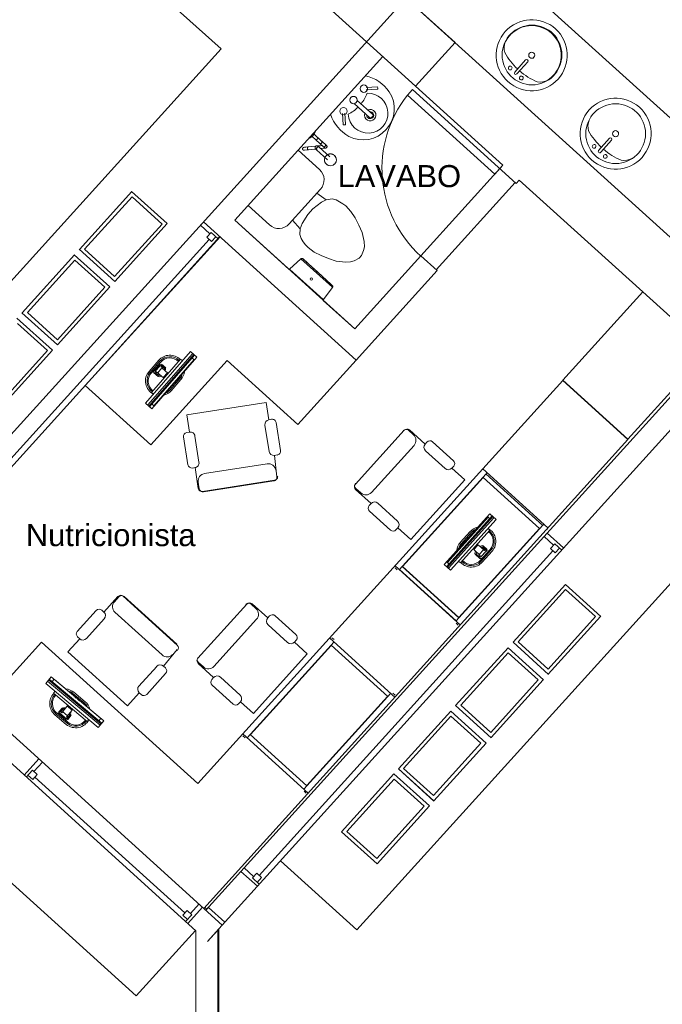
# Model space of a CAD drawing. Extents: x -1871171.1 to -1871111.3, y 2848215.5 to 2848272.6.
# Tile 38 of 121: x -1871148.3 to -1871143.9, y 2848235.3 to 2848241.9. Entities that reach past the tile are written whole.
import ezdxf

# ---------------------------------------------------------------- set-up
doc = ezdxf.new("R2010")
doc.units = 0
doc.header["$MEASUREMENT"] = 0
for name, color, linetype, lineweight in [('6075-BSE-ARQ-TERR$0$K-BSE-ARQ-ALV', 7, 'CONTINUOUS', 5), ('6075-BSE-ARQ-TERR$0$K-BSE-ARQ-LAY', 252, 'CONTINUOUS', 5), ('6075-BSE-ARQ-TERR$0$K-BSE-ARQ-MOB', 8, 'CONTINUOUS', 5), ('6075-BSE-ARQ-TERR$0$K-BSE-ARQ-SAN', 8, 'CONTINUOUS', 5), ('6075-BSE-ARQ-TERR$0$K-BSE-ARQ-TXT', 254, 'CONTINUOUS', 5)]:
    doc.layers.add(name, color=color, linetype=linetype, lineweight=lineweight)
doc.layers.add('K-NV2-ARQ-TXT-GER', color=1, linetype='CONTINUOUS')
doc.styles.add('6075-BSE-ARQ-TERR$0$Standard', font='arial.ttf')

# ---------------------------------------------------------------- blocks, each defined once
blk = doc.blocks.new('6075-BSE-ARQ-TERR')
at = {"layer": '6075-BSE-ARQ-TERR$0$K-BSE-ARQ-ALV'}
for p, q in [((18.882, -28.6769), (20.1051, -29.7844)), ((20.7764, -29.0427), (16.578, -33.6798)), ((20.7072, -29.7899), (20.3736, -29.4879)), ((20.4387, -30.0864), (20.1051, -29.7844)), ((20.7072, -29.7899), (20.4387, -30.0864)), ((20.4387, -30.0864), (20.7072, -29.7899)), ((19.2096, -30.9969), (20.2163, -29.8851)), ((20.4387, -30.0864), (21.0317, -30.6234)), ((21.1228, -30.7463), (21.1429, -30.724)), ((21.1429, -30.724), (24.1231, -33.4222)), ((18.9976, -31.0075), (20.0355, -31.9471)), ((20.025, -31.7353), (19.2096, -30.9969)), ((16.7899, -33.6693), (19.1088, -31.1082)), ((20.4747, -31.2386), (20.025, -31.7353)), ((20.5859, -31.3393), (20.4747, -31.2386)), ((20.0355, -31.9471), (20.5859, -31.3393)), ((19.1251, -35.7837), (22.8199, -31.7027)), ((22.4402, -31.8986), (19.0139, -35.683)), ((21.3328, -33.1218), (21.444, -33.2225)), ((17.7781, -34.7664), (17.8788, -34.6552)), ((19.3634, -35.5205), (19.2522, -35.4199)), ((18.9907, -35.662), (18.89, -35.7732)), ((19.0305, -35.6644), (19.0137, -35.6829)), ((19.1417, -35.7651), (19.0305, -35.6644)), ((19.0243, -35.8948), (19.1417, -35.7651)), ((18.9444, -35.8224), (18.9444, -38.4885)), ((19.0944, -35.8177), (19.0244, -35.8949)), ((19.0944, -39.45), (19.0944, -35.8177)), ((19.0244, -35.8949), (19.0243, -35.8948))]:
    blk.add_line(p, q, dxfattribs=at)
at = {"layer": '6075-BSE-ARQ-TERR$0$K-BSE-ARQ-LAY'}
for p, q in [((18.1158, -28.9272), (19.1166, -29.8334)), ((24.668, -32.5665), (20.7764, -29.0427)), ((20.3735, -29.4876), (24.3767, -33.1122)), ((19.1166, -29.8334), (16.5548, -32.6626)), ((20.4387, -30.0864), (21.0317, -30.6234)), ((20.4185, -30.1086), (20.3843, -30.1464)), ((20.9774, -30.6834), (20.3843, -30.1464)), ((21.1228, -30.7463), (20.4185, -30.1086)), ((20.4746, -31.2386), (21.0317, -30.6233)), ((21.0317, -30.6234), (20.9774, -30.6834)), ((21.1158, -30.7399), (20.5788, -31.3329)), ((21.1429, -30.7241), (22.4401, -31.8987)), ((18.5101, -30.8026), (18.1544, -31.1955)), ((18.509, -30.8016), (18.7499, -31.0197)), ((18.1897, -31.1937), (18.5119, -30.8379)), ((18.5119, -30.8379), (18.7157, -31.0225)), ((18.7157, -31.0225), (18.3936, -31.3783)), ((18.7499, -31.0197), (18.3942, -31.4126)), ((19.2096, -30.9969), (19.5771, -31.3297)), ((19.0406, -31.0896), (18.9762, -31.0312)), ((19.0494, -31.08), (19.0198, -31.1126)), ((19.0961, -31.1223), (19.0494, -31.08)), ((19.0362, -31.1274), (17.04, -33.3319)), ((19.1098, -31.1088), (18.1943, -32.1199)), ((19.0525, -31.1421), (19.0198, -31.1126)), ((19.082, -31.1095), (19.0525, -31.1421)), ((18.3942, -31.4126), (18.1533, -31.1945)), ((18.3936, -31.3783), (18.1897, -31.1937)), ((18.1204, -31.233), (17.7651, -31.6254)), ((17.8004, -31.6237), (18.1226, -31.2679)), ((18.1193, -31.232), (18.3602, -31.4501)), ((18.1226, -31.2679), (18.3264, -31.4524)), ((19.6587, -31.2581), (19.5819, -31.3294)), ((19.8731, -31.4522), (19.6598, -31.2591)), ((19.5819, -31.3294), (19.577, -31.3297)), ((19.5831, -31.3305), (19.8097, -31.5357)), ((18.3264, -31.4524), (18.0043, -31.8083)), ((18.3602, -31.4501), (18.0044, -31.843)), ((19.8109, -31.5368), (19.8742, -31.4532)), ((21.9823, -31.484), (21.4388, -32.0842)), ((19.8111, -31.5417), (19.8109, -31.5368)), ((19.8111, -31.5416), (20.025, -31.7352)), ((18.0044, -31.843), (17.7635, -31.6249)), ((18.0043, -31.8083), (17.8004, -31.6237)), ((17.73, -31.6619), (17.9709, -31.8801)), ((17.7333, -31.6978), (17.9372, -31.8824)), ((17.9372, -31.8824), (17.615, -32.2382)), ((17.9709, -31.8801), (17.6151, -32.273)), ((21.8811, -32.4847), (22.4246, -31.8845)), ((18.639, -32.5226), (19.1585, -31.949)), ((19.1585, -31.949), (19.6395, -32.3845)), ((19.6395, -32.3845), (20.0355, -31.9471)), ((21.4384, -32.0851), (18.9586, -34.8235)), ((21.8807, -32.4856), (21.4384, -32.0851)), ((21.4388, -32.0842), (21.8811, -32.4847)), ((18.1943, -32.1199), (18.639, -32.5226)), ((19.0007, -35.6711), (21.8807, -32.4856)), ((20.8949, -32.6853), (21.3372, -33.0858)), ((20.0387, -35.8172), (22.6005, -32.988)), ((21.3758, -33.2039), (21.3113, -33.1455)), ((21.3845, -33.1943), (21.355, -33.2269)), ((21.3876, -33.2564), (21.355, -33.2269)), ((21.4312, -33.2366), (21.3845, -33.1943)), ((21.4171, -33.2238), (21.3876, -33.2564)), ((21.3713, -33.2417), (19.3752, -35.4463)), ((20.7436, -33.7477), (20.2988, -33.3449)), ((21.1005, -33.8631), (21.4563, -33.4703)), ((21.4563, -33.4703), (21.6972, -33.6884)), ((21.1347, -33.8603), (21.4569, -33.5045)), ((21.4569, -33.5045), (21.6607, -33.6891)), ((21.6607, -33.6891), (21.3385, -34.0449)), ((21.3403, -34.0802), (21.696, -33.6874)), ((19.855, -33.8351), (20.2998, -34.2378)), ((17.8968, -33.8621), (17.4941, -34.3069)), ((18.9586, -34.8235), (17.8968, -33.8621)), ((20.7108, -34.2936), (21.0665, -33.9007)), ((21.0665, -33.9007), (21.3074, -34.1188)), ((21.3414, -34.0813), (21.1005, -33.8631)), ((21.3385, -34.0449), (21.1347, -33.8603)), ((20.7454, -34.2903), (21.0676, -33.9345)), ((21.0676, -33.9345), (21.2714, -34.119)), ((21.2714, -34.119), (20.9492, -34.4749)), ((20.951, -34.5102), (21.3063, -34.1178)), ((20.9517, -34.5117), (20.7108, -34.2936)), ((20.9492, -34.4749), (20.7454, -34.2903)), ((17.4941, -34.3069), (19.1251, -35.7837)), ((20.3215, -34.7235), (20.6772, -34.3306)), ((20.3561, -34.7202), (20.6783, -34.3644)), ((20.6772, -34.3306), (20.9181, -34.5488)), ((20.6783, -34.3644), (20.8821, -34.549)), ((17.3934, -34.4181), (18.9444, -35.8224)), ((19.7097, -34.888), (19.2649, -34.4852)), ((20.8821, -34.549), (20.5599, -34.9048)), ((20.5617, -34.9401), (20.917, -34.5477)), ((17.8441, -34.7412), (17.9025, -34.6767)), ((17.7922, -34.7792), (17.8345, -34.7325)), ((17.8049, -34.7651), (17.8376, -34.7946)), ((17.8671, -34.762), (17.8345, -34.7325)), ((17.8376, -34.7946), (17.8671, -34.762)), ((19.9355, -35.1497), (20.2913, -34.7568)), ((20.2913, -34.7568), (20.5322, -34.975)), ((20.5624, -34.9416), (20.3215, -34.7235)), ((20.3219, -34.723), (20.5617, -34.9401)), ((20.5599, -34.9048), (20.3561, -34.7202)), ((18.8708, -35.7005), (17.8523, -34.7783)), ((19.9709, -35.148), (20.293, -34.7922)), ((20.293, -34.7922), (20.4969, -34.9767)), ((20.4969, -34.9767), (20.1747, -35.3326)), ((20.5322, -34.975), (20.1765, -35.3679)), ((20.1765, -35.3679), (19.9355, -35.1497)), ((20.1747, -35.3326), (19.9709, -35.148)), ((19.52, -35.3475), (20.0387, -35.8172)), ((19.3381, -35.4545), (19.2736, -35.3961)), ((19.3589, -35.4316), (19.3294, -35.4642)), ((19.3916, -35.4611), (19.3589, -35.4316)), ((19.3761, -35.5065), (19.3294, -35.4642)), ((19.362, -35.4937), (19.3916, -35.4611)), ((18.9086, -35.705), (18.967, -35.6406)), ((18.8561, -35.7169), (18.8856, -35.6842)), ((18.9182, -35.7138), (18.8856, -35.6842)), ((19.02, -35.676), (19.0069, -35.6642)), ((18.8887, -35.7464), (18.8561, -35.7169)), ((18.8759, -35.7605), (18.9182, -35.7138)), ((19.101, -36.3912), (19.101, -35.81))]:
    blk.add_line(p, q, dxfattribs=at)
at = {"layer": '6075-BSE-ARQ-TERR$0$K-BSE-ARQ-LAY', "flags": 128}
for points in [[(19.6587, -31.2581), (19.6591, -31.2579), (19.6594, -31.2576), (19.6598, -31.2574), (19.6602, -31.2572), (19.6606, -31.257), (19.661, -31.2568), (19.6614, -31.2566), (19.6618, -31.2565), (19.6622, -31.2563), (19.6626, -31.2562), (19.6631, -31.2561), (19.6635, -31.256), (19.6639, -31.256), (19.6644, -31.2559), (19.6648, -31.2559), (19.6652, -31.2558), (19.6657, -31.2558), (19.6661, -31.2559), (19.6665, -31.2559), (19.667, -31.256), (19.6674, -31.256), (19.6678, -31.2561), (19.6683, -31.2562), (19.6687, -31.2563), (19.6691, -31.2565), (19.6695, -31.2566), (19.6699, -31.2568), (19.6703, -31.257), (19.6707, -31.2572), (19.6711, -31.2574), (19.6715, -31.2576), (19.6718, -31.2579), (19.6722, -31.2581), (19.6725, -31.2584), (19.6728, -31.2587)], [(19.7725, -31.349), (19.7686, -31.3454), (19.6743, -31.26), (19.6728, -31.2587), (19.6728, -31.2587)], [(19.6728, -31.2587), (19.7715, -31.348)], [(19.8723, -31.4393), (19.8659, -31.4335), (19.7736, -31.35), (19.7725, -31.349)], [(19.7733, -31.3497), (19.8723, -31.4393), (19.8723, -31.4393)], [(19.8723, -31.4393), (19.8726, -31.4396), (19.8729, -31.4399), (19.8732, -31.4402), (19.8735, -31.4406), (19.8737, -31.4409), (19.874, -31.4413), (19.8742, -31.4416), (19.8745, -31.442), (19.8747, -31.4424), (19.8749, -31.4428), (19.875, -31.4432), (19.8752, -31.4436), (19.8753, -31.444), (19.8755, -31.4444), (19.8756, -31.4449), (19.8757, -31.4453), (19.8757, -31.4457), (19.8758, -31.4461), (19.8758, -31.4466), (19.8759, -31.447), (19.8759, -31.4475), (19.8759, -31.4479), (19.8758, -31.4483), (19.8758, -31.4488), (19.8757, -31.4492), (19.8756, -31.4496), (19.8755, -31.4501), (19.8754, -31.4505), (19.8753, -31.4509), (19.8752, -31.4513), (19.875, -31.4517), (19.8748, -31.4521), (19.8746, -31.4525), (19.8744, -31.4529), (19.8742, -31.4532)]]:
    blk.add_lwpolyline(points, dxfattribs=at)
at = {"layer": '6075-BSE-ARQ-TERR$0$K-BSE-ARQ-LAY'}
for centre, radius in [((21.2297, -29.8744), 0.203), ((21.798, -30.409), 0.203), ((19.7293, -31.3967), 0.00812)]:
    blk.add_circle(centre, radius, dxfattribs=at)
blk.add_arc((21.0116, -30.6456), 0.8017, 141.48763, 227.84027, dxfattribs=at)
at = {"layer": '6075-BSE-ARQ-TERR$0$K-BSE-ARQ-MOB'}
for p, q in [((18.6031, -32.2398), (18.9084, -31.8891)), ((18.9525, -31.9275), (18.9084, -31.8891)), ((18.6199, -32.2511), (18.922, -31.9042)), ((18.6257, -32.2595), (18.931, -31.9088)), ((18.6934, -31.9479), (18.6277, -32.0234)), ((18.9363, -31.9134), (18.6309, -32.2641)), ((18.6353, -32.0299), (18.701, -31.9545)), ((18.707, -31.9598), (18.6413, -32.0352)), ((18.6442, -32.1662), (18.8412, -31.94)), ((18.6471, -32.2782), (18.9525, -31.9275)), ((18.9331, -31.9437), (18.6605, -32.2567)), ((18.8412, -31.94), (18.8543, -31.9514)), ((18.9209, -31.9331), (18.9357, -31.946)), ((18.6995, -31.9797), (18.6641, -32.0205)), ((18.7051, -31.981), (18.6657, -32.0262)), ((18.6786, -32.0266), (18.6732, -32.0328)), ((18.6786, -32.0266), (18.7281, -32.0698)), ((18.7146, -32.0002), (18.686, -32.0331)), ((18.7126, -31.9875), (18.7072, -31.9937)), ((18.7365, -32.0013), (18.7108, -31.979)), ((18.7126, -31.9875), (18.7352, -32.0072)), ((18.7406, -31.9989), (18.7127, -31.9746)), ((18.7568, -32.0369), (18.7148, -32.0003)), ((18.7299, -32.0134), (18.7352, -32.0072)), ((18.7336, -32.0167), (18.7373, -32.0126)), ((18.6608, -32.0341), (18.6887, -32.0584)), ((18.6649, -32.0317), (18.6958, -32.0525)), ((18.6958, -32.0525), (18.7012, -32.0463)), ((18.7042, -32.0574), (18.7084, -32.0526)), ((18.7232, -32.0655), (18.7519, -32.0326)), ((18.8367, -32.0727), (18.771, -32.1481)), ((18.7786, -32.1547), (18.8442, -32.0793)), ((18.8031, -32.0974), (18.8029, -32.0971)), ((18.8045, -32.0923), (18.806, -32.0936)), ((18.8055, -32.0911), (18.806, -32.0907)), ((18.806, -32.0907), (18.8056, -32.0912)), ((18.807, -32.0924), (18.806, -32.0936)), ((18.806, -32.0939), (18.8072, -32.0925)), ((18.8069, -32.0896), (18.8065, -32.09)), ((18.8067, -32.0898), (18.8072, -32.0891)), ((18.8072, -32.0925), (18.8075, -32.092)), ((18.8093, -32.0901), (18.808, -32.0916)), ((18.8082, -32.0911), (18.808, -32.0913)), ((18.8087, -32.0904), (18.8082, -32.0911)), ((18.8085, -32.0911), (18.81, -32.0894)), ((18.8085, -32.091), (18.8097, -32.0896)), ((18.8097, -32.0892), (18.8087, -32.0904)), ((18.8095, -32.0865), (18.81, -32.086)), ((18.8095, -32.0866), (18.8101, -32.086)), ((18.811, -32.0878), (18.8097, -32.0892)), ((18.8097, -32.0896), (18.81, -32.0894)), ((18.81, -32.086), (18.8116, -32.0873)), ((18.81, -32.0894), (18.811, -32.0883)), ((18.8101, -32.086), (18.8103, -32.0859)), ((18.8103, -32.0859), (18.8101, -32.0862)), ((18.8102, -32.0888), (18.8116, -32.0873)), ((18.811, -32.088), (18.8102, -32.0888)), ((18.811, -32.0883), (18.8116, -32.0875)), ((18.8116, -32.0875), (18.8118, -32.0872)), ((18.8118, -32.0872), (18.8116, -32.0874)), ((18.786, -32.1166), (18.7844, -32.1152)), ((18.7866, -32.1127), (18.7877, -32.1115)), ((18.7875, -32.1152), (18.7875, -32.1152)), ((18.7892, -32.1129), (18.7881, -32.1141)), ((18.7882, -32.1144), (18.7893, -32.113)), ((18.7902, -32.1117), (18.7887, -32.1103)), ((18.7896, -32.1125), (18.7892, -32.1129)), ((18.7893, -32.113), (18.7896, -32.1125)), ((18.7931, -32.1086), (18.7932, -32.1087)), ((18.7952, -32.1059), (18.7937, -32.1046)), ((18.6572, -32.1776), (18.6442, -32.1662)), ((18.6031, -32.2398), (18.6471, -32.2782)), ((18.6605, -32.2567), (18.6483, -32.2461)), ((18.884, -32.3184), (19.4236, -32.2344)), ((19.4236, -32.2344), (19.4418, -32.3517)), ((18.884, -32.3184), (18.9022, -32.4356)), ((19.4606, -32.3488), (19.4418, -32.3517)), ((19.4149, -32.3886), (19.4427, -32.5672)), ((19.52, -32.5606), (19.4905, -32.3706)), ((20.3618, -32.4231), (20.0294, -32.7903)), ((20.3907, -32.4235), (20.4243, -32.454)), ((20.5034, -32.517), (20.3977, -32.4213)), ((18.8616, -32.4684), (18.891, -32.6574)), ((18.9022, -32.4356), (18.8834, -32.4386)), ((18.9667, -32.6402), (18.9391, -32.4626)), ((20.4279, -32.5257), (20.1381, -32.8458)), ((20.5157, -32.5034), (20.5034, -32.517)), ((20.5057, -32.5626), (20.6389, -32.6832)), ((20.6954, -32.6299), (20.5536, -32.5015)), ((19.4795, -32.5941), (19.4976, -32.5913)), ((19.4956, -32.7386), (19.4795, -32.5941)), ((18.9216, -32.6798), (18.9397, -32.677)), ((18.9397, -32.677), (18.9617, -32.8179)), ((19.0039, -32.7178), (19.4306, -32.6514)), ((20.6845, -32.681), (20.6973, -32.6669)), ((20.7725, -32.7606), (20.6845, -32.681)), ((18.9907, -32.8391), (19.4801, -32.763)), ((20.3276, -33.371), (20.9183, -32.7187)), ((20.8983, -32.7438), (20.3506, -33.3486)), ((20.7725, -32.7606), (20.4059, -33.1655)), ((20.8981, -32.7409), (20.8983, -32.7438)), ((21.2808, -33.0901), (20.8983, -32.7438)), ((21.3024, -33.0692), (20.9169, -32.7202)), ((18.9685, -32.8206), (18.9615, -32.7758)), ((18.9975, -32.8418), (19.4744, -32.7676)), ((20.1361, -32.9211), (20.0312, -32.8261)), ((20.0327, -32.8189), (20.0663, -32.8494)), ((20.1361, -32.9211), (20.1238, -32.9347)), ((20.3157, -33.0402), (20.1817, -32.9189)), ((20.1257, -32.9727), (20.2682, -33.1017)), ((20.9429, -32.9899), (20.6318, -33.3354)), ((20.6477, -33.3498), (20.9589, -33.0042)), ((20.9641, -33.0089), (20.6529, -33.3545)), ((20.9321, -33.0138), (20.6545, -33.3222)), ((20.9697, -33.0174), (20.6619, -33.3592)), ((20.9864, -33.0289), (20.6752, -33.3745)), ((20.9292, -33.0111), (20.9412, -33.0219)), ((20.9864, -33.0289), (20.9429, -32.9899)), ((20.9697, -33.0174), (20.9624, -33.0108)), ((20.3052, -33.0999), (20.3179, -33.0858)), ((20.4059, -33.1655), (20.3179, -33.0858)), ((21.3037, -33.0677), (20.7131, -33.72)), ((20.7331, -33.695), (21.2808, -33.0901)), ((20.9312, -33.0903), (20.944, -33.1019)), ((21.2836, -33.09), (21.2808, -33.0901)), ((20.8095, -33.1111), (20.7425, -33.1855)), ((20.944, -33.1019), (20.7433, -33.3248)), ((20.75, -33.1921), (20.8169, -33.1178)), ((20.7857, -33.1696), (20.7842, -33.1683)), ((20.7927, -33.1584), (20.7929, -33.1586)), ((20.7958, -33.1584), (20.7943, -33.1571)), ((20.798, -33.1527), (20.7977, -33.1532)), ((20.7977, -33.1532), (20.7981, -33.1528)), ((20.7992, -33.1513), (20.798, -33.1527)), ((20.7981, -33.1528), (20.7992, -33.1516)), ((20.8007, -33.153), (20.7992, -33.1516)), ((20.7996, -33.1541), (20.7992, -33.1545)), ((20.7751, -33.1781), (20.7753, -33.1779)), ((20.7759, -33.177), (20.7753, -33.1778)), ((20.7753, -33.1779), (20.7759, -33.1773)), ((20.7767, -33.1765), (20.7754, -33.178)), ((20.7754, -33.178), (20.7759, -33.1775)), ((20.7769, -33.1759), (20.7759, -33.177)), ((20.7759, -33.1773), (20.7767, -33.1765)), ((20.7766, -33.1794), (20.7768, -33.1791)), ((20.7768, -33.1793), (20.7766, -33.1794)), ((20.7774, -33.1788), (20.7768, -33.1793)), ((20.7785, -33.1742), (20.7769, -33.1759)), ((20.7772, -33.1757), (20.7769, -33.1759)), ((20.7785, -33.1744), (20.7772, -33.1757)), ((20.7772, -33.1761), (20.7782, -33.1749)), ((20.7787, -33.1774), (20.7772, -33.1761)), ((20.7787, -33.1774), (20.7774, -33.1788)), ((20.7777, -33.1752), (20.779, -33.1737)), ((20.7782, -33.1749), (20.7788, -33.1742)), ((20.7789, -33.174), (20.7785, -33.1744)), ((20.7788, -33.1742), (20.7789, -33.174)), ((20.779, -33.1737), (20.7805, -33.1751)), ((20.7799, -33.1728), (20.7795, -33.1733)), ((20.7795, -33.1733), (20.78, -33.173)), ((20.7803, -33.1756), (20.7797, -33.1762)), ((20.781, -33.1715), (20.7799, -33.1728)), ((20.7804, -33.1753), (20.7803, -33.1756)), ((20.7825, -33.1731), (20.7814, -33.1743)), ((20.7817, -33.1706), (20.7817, -33.1707)), ((20.8633, -33.2012), (20.8341, -33.2337)), ((20.8781, -33.2733), (20.8341, -33.2337)), ((20.8633, -33.2012), (20.9073, -33.2409)), ((20.8708, -33.2667), (20.9, -33.2343)), ((20.8778, -33.3072), (20.9447, -33.2329)), ((20.8822, -33.2097), (20.878, -33.2143)), ((20.8846, -33.2138), (20.8813, -33.2174)), ((20.8905, -33.2147), (20.9202, -33.2415)), ((20.9211, -33.236), (20.8958, -33.2132)), ((20.9252, -33.2336), (20.8977, -33.2089)), ((20.9073, -33.2409), (20.9128, -33.2348)), ((20.8487, -33.2468), (20.8441, -33.252)), ((20.8449, -33.2676), (20.8724, -33.2923)), ((20.849, -33.2652), (20.8801, -33.2861)), ((20.8558, -33.2532), (20.8503, -33.2593)), ((20.8726, -33.2794), (20.8781, -33.2733)), ((20.8801, -33.2861), (20.9202, -33.2415)), ((20.9507, -33.2383), (20.8837, -33.3126)), ((20.8912, -33.3193), (20.9581, -33.245)), ((20.3135, -33.3717), (20.2987, -33.3583)), ((20.3478, -33.3488), (20.3506, -33.3486)), ((20.3478, -33.3488), (20.7332, -33.6978)), ((20.3506, -33.3486), (20.7331, -33.695)), ((20.6318, -33.3354), (20.6752, -33.3745)), ((20.6635, -33.3303), (20.6515, -33.3195)), ((20.7433, -33.3248), (20.7304, -33.3132)), ((20.329, -33.3695), (20.7144, -33.7186)), ((18.3207, -33.6577), (18.4156, -33.5528)), ((18.4228, -33.5543), (18.3924, -33.5879)), ((18.8187, -33.8834), (18.4515, -33.551)), ((18.8165, -33.8764), (18.4587, -33.5525)), ((19.2922, -33.6044), (18.9598, -33.9716)), ((19.3211, -33.6048), (19.3547, -33.6353)), ((19.4338, -33.6983), (19.3281, -33.6026)), ((18.2691, -33.6472), (18.1401, -33.7898)), ((18.2016, -33.8372), (18.3229, -33.7033)), ((18.3207, -33.6577), (18.3071, -33.6453)), ((18.716, -33.9495), (18.396, -33.6596)), ((19.4461, -33.6847), (19.4338, -33.6983)), ((19.6258, -33.8112), (19.484, -33.6828)), ((20.7331, -33.695), (20.7332, -33.6978)), ((19.3582, -33.707), (19.0684, -34.0271)), ((19.436, -33.7439), (19.5692, -33.8645)), ((20.7138, -33.7342), (20.7286, -33.7476)), ((18.1419, -33.8267), (18.156, -33.8395)), ((19.8845, -33.8455), (19.8696, -33.8321)), ((18.0763, -33.9275), (18.156, -33.8395)), ((19.2945, -34.512), (19.8852, -33.8597)), ((19.8652, -33.8847), (19.3175, -34.4896)), ((19.6149, -33.8623), (19.6276, -33.8482)), ((19.7028, -33.9419), (19.6149, -33.8623)), ((19.865, -33.8819), (19.8652, -33.8847)), ((19.865, -33.8819), (20.2505, -34.2309)), ((18.4811, -34.294), (18.0763, -33.9275)), ((18.7248, -34.025), (18.8182, -33.9123)), ((19.7028, -33.9419), (19.3363, -34.3468)), ((18.6792, -34.0272), (18.5585, -34.1604)), ((18.7384, -34.0373), (18.7248, -34.025)), ((19.0664, -34.1024), (18.9615, -34.0074)), ((18.9631, -34.0002), (18.9967, -34.0307)), ((17.9631, -34.0976), (17.9256, -34.1424)), ((18.3193, -34.3965), (17.9631, -34.0976)), ((18.6119, -34.217), (18.7402, -34.0752)), ((19.0664, -34.1024), (19.0541, -34.116)), ((19.246, -34.2215), (19.112, -34.1002)), ((18.2818, -34.4413), (17.9256, -34.1424)), ((17.9384, -34.1271), (18.2946, -34.426)), ((18.301, -34.4183), (17.9448, -34.1194)), ((17.9493, -34.1141), (18.3055, -34.413)), ((17.9693, -34.1292), (17.9819, -34.1141)), ((17.9841, -34.1162), (18.2975, -34.3791)), ((19.056, -34.154), (19.1986, -34.283)), ((17.9776, -34.2087), (17.9888, -34.1954)), ((18.2074, -34.4016), (17.9776, -34.2087)), ((18.1104, -34.2108), (18.187, -34.275)), ((18.1935, -34.2674), (18.1169, -34.2031)), ((18.1241, -34.2369), (18.1254, -34.2354)), ((18.1243, -34.2371), (18.1241, -34.2369)), ((18.1241, -34.2369), (18.1244, -34.2371)), ((18.1247, -34.2377), (18.1242, -34.2372)), ((18.1249, -34.2377), (18.1243, -34.2371)), ((18.1262, -34.2389), (18.1247, -34.2377)), ((18.1257, -34.2355), (18.1254, -34.2354)), ((18.1254, -34.2354), (18.1255, -34.2356)), ((18.1255, -34.2356), (18.1261, -34.2361)), ((18.127, -34.2369), (18.1255, -34.2356)), ((18.1264, -34.2361), (18.1257, -34.2355)), ((18.1261, -34.2361), (18.127, -34.2369)), ((18.1276, -34.2371), (18.1264, -34.2361)), ((18.1294, -34.2386), (18.1276, -34.2371)), ((18.1278, -34.2374), (18.1276, -34.2371)), ((18.1292, -34.2387), (18.1278, -34.2374)), ((18.4811, -34.294), (18.5608, -34.2061)), ((18.5608, -34.2061), (18.5749, -34.2188)), ((20.2706, -34.2087), (19.68, -34.861)), ((19.7, -34.836), (20.2477, -34.2311)), ((20.2505, -34.2309), (20.2477, -34.2311)), ((20.2847, -34.208), (20.2996, -34.2214)), ((18.0761, -34.2913), (18.0338, -34.3416)), ((18.1053, -34.3243), (18.0719, -34.2963)), ((18.1274, -34.2399), (18.1262, -34.2389)), ((18.1286, -34.2407), (18.1275, -34.2398)), ((18.1283, -34.2406), (18.128, -34.2405)), ((18.1286, -34.2384), (18.1293, -34.2389)), ((18.1294, -34.2416), (18.129, -34.2412)), ((18.1296, -34.2391), (18.1292, -34.2387)), ((18.1306, -34.2426), (18.1294, -34.2416)), ((18.1308, -34.2399), (18.1303, -34.2396)), ((18.1303, -34.2396), (18.1306, -34.24)), ((18.1322, -34.2411), (18.1308, -34.2399)), ((18.1342, -34.2457), (18.1355, -34.2441)), ((18.1344, -34.2432), (18.1346, -34.243)), ((18.1417, -34.2494), (18.1404, -34.2509)), ((18.1457, -34.2553), (18.147, -34.2538)), ((18.1501, -34.259), (18.1498, -34.2586)), ((18.1498, -34.2586), (18.1503, -34.2589)), ((18.1514, -34.2601), (18.1501, -34.259)), ((18.1514, -34.2601), (18.1527, -34.2586)), ((18.153, -34.2585), (18.1516, -34.2574)), ((19.2355, -34.2812), (19.2483, -34.2671)), ((19.3363, -34.3468), (19.2483, -34.2671)), ((17.9883, -34.3563), (18.0649, -34.4206)), ((18.0713, -34.4129), (17.9947, -34.3486)), ((17.9999, -34.3425), (18.0765, -34.4068)), ((18.0384, -34.3082), (18.0146, -34.3366)), ((18.0409, -34.3123), (18.019, -34.3383)), ((18.02, -34.3496), (18.0613, -34.3843)), ((18.0211, -34.344), (18.0671, -34.3826)), ((18.0276, -34.3364), (18.0468, -34.3134)), ((18.0276, -34.3364), (18.0338, -34.3416)), ((18.0401, -34.3341), (18.0736, -34.3622)), ((18.0531, -34.3187), (18.0468, -34.3134)), ((18.0592, -34.3114), (18.0539, -34.3069)), ((18.0671, -34.3826), (18.0928, -34.352)), ((18.0673, -34.3697), (18.1053, -34.3243)), ((18.0673, -34.3697), (18.0735, -34.3749)), ((18.0726, -34.3833), (18.0945, -34.3573)), ((18.0751, -34.3874), (18.0989, -34.359)), ((18.0928, -34.352), (18.0865, -34.3467)), ((18.0975, -34.3435), (18.0927, -34.3394)), ((18.2186, -34.3883), (18.2074, -34.4016)), ((18.2818, -34.4413), (18.3193, -34.3965)), ((18.2976, -34.3835), (18.2872, -34.3959)), ((18.2928, -34.4243), (18.2991, -34.4167)), ((19.2804, -34.5127), (19.2655, -34.4993)), ((19.3146, -34.4898), (19.3175, -34.4896)), ((19.3146, -34.4898), (19.7001, -34.8388)), ((19.7, -34.836), (19.7001, -34.8388)), ((19.6807, -34.8751), (19.6955, -34.8886)), ((17.057, -34.9229), (18.5395, -36.2653)), ((18.5395, -36.2653), (18.9423, -35.8205))]:
    blk.add_line(p, q, dxfattribs=at)
for centre, radius, start, end in [((18.7688, -32.0136), 0.1, 45.36339, 139.22874), ((18.7688, -32.0136), 0.09, 44.96501, 139.22874), ((18.7688, -32.0136), 0.082, 44.57635, 139.22874), ((18.7032, -32.089), 0.1, 138.94879, 242.36115), ((18.7032, -32.089), 0.09, 138.94879, 233.19382), ((18.668, -32.0259), 0.011, 138.94879, 228.94879), ((18.7056, -31.985), 0.008, 48.94879, 138.94879), ((18.7312, -32.0073), 0.008, 318.94879, 48.94879), ((18.7688, -32.0136), 0.1, 318.94879, 353.34089), ((18.7032, -32.089), 0.082, 138.94879, 233.19382), ((18.6959, -32.0502), 0.011, 228.94879, 318.94879), ((18.7688, -32.0136), 0.09, 318.94879, 342.26378), ((18.7032, -32.089), 0.1, 284.55668, 318.94879), ((18.7032, -32.089), 0.09, 295.63379, 318.94879), ((19.4468, -32.3836), 0.0323, 98.84, 188.84), ((19.4646, -32.3747), 0.0262, 8.84, 98.84), ((20.3737, -32.4424), 0.0254, 47.84, 137.84), ((20.3807, -32.4402), 0.0254, 47.84, 137.84), ((18.8874, -32.4644), 0.0262, 98.84, 188.84), ((18.9072, -32.4675), 0.0323, 8.84, 98.84), ((20.3902, -32.4916), 0.0508, 317.84, 47.84), ((20.5356, -32.5215), 0.0269, 47.84, 137.84), ((19.4935, -32.5648), 0.0269, 278.84, 8.84), ((20.5273, -32.5387), 0.0323, 137.84, 227.84), ((19.4746, -32.5622), 0.0323, 188.84, 278.84), ((20.6779, -32.6493), 0.0262, 317.84, 47.84), ((18.9175, -32.6533), 0.0269, 188.84, 278.84), ((18.9348, -32.6451), 0.0323, 278.84, 8.84), ((19.4384, -32.7016), 0.0508, 8.84, 98.84), ((20.6605, -32.6593), 0.0323, 227.84, 317.84), ((19.0117, -32.768), 0.0508, 98.84, 188.84), ((19.4705, -32.7425), 0.0254, 278.84, 8.84), ((19.4762, -32.7379), 0.0254, 278.84, 8.84), ((18.9868, -32.814), 0.0254, 188.84, 278.84), ((18.9936, -32.8167), 0.0254, 188.84, 278.84), ((20.0482, -32.8073), 0.0254, 137.84, 227.84), ((20.0497, -32.8001), 0.0254, 137.84, 227.84), ((20.1004, -32.8117), 0.0508, 227.84, 317.84), ((20.1437, -32.9527), 0.0269, 137.84, 227.84), ((20.16, -32.9428), 0.0323, 47.84, 137.84), ((20.2858, -33.0823), 0.0262, 227.84, 317.84), ((20.294, -33.0641), 0.0323, 317.84, 47.84), ((20.8838, -33.1781), 0.1, 103.6079, 138), ((20.8838, -33.1781), 0.09, 114.685, 138), ((20.8838, -33.1781), 0.1, 318, 61.12398), ((20.8838, -33.1781), 0.082, 318, 51.95665), ((20.8838, -33.1781), 0.09, 318, 51.95665), ((20.8169, -33.2524), 0.1, 138, 172.3921), ((20.8169, -33.2524), 0.09, 138, 161.315), ((20.8904, -33.217), 0.011, 48, 138), ((20.8522, -33.2594), 0.011, 138, 228), ((20.8797, -33.2842), 0.011, 228, 318), ((20.9158, -33.2419), 0.008, 318, 48), ((20.8169, -33.2524), 0.1, 224.4146, 317.99158), ((20.8169, -33.2524), 0.09, 224.01622, 317.99158), ((20.8169, -33.2524), 0.082, 223.62756, 317.99158), ((18.4345, -33.5698), 0.0254, 47.84, 137.84), ((18.4417, -33.5713), 0.0254, 47.84, 137.84), ((18.4301, -33.622), 0.0508, 137.84, 227.84), ((19.304, -33.6237), 0.0254, 47.84, 137.84), ((19.311, -33.6215), 0.0254, 47.84, 137.84), ((19.3206, -33.6729), 0.0508, 317.84, 47.84), ((18.289, -33.6653), 0.0269, 47.84, 137.84), ((18.299, -33.6816), 0.0323, 317.84, 47.84), ((19.4577, -33.72), 0.0323, 137.84, 227.84), ((19.466, -33.7028), 0.0269, 47.84, 137.84), ((18.1595, -33.8073), 0.0262, 137.84, 227.84), ((19.6082, -33.8306), 0.0262, 317.84, 47.84), ((18.1777, -33.8156), 0.0323, 227.84, 317.84), ((18.8016, -33.9022), 0.0254, 317.84, 47.84), ((19.5909, -33.8406), 0.0323, 227.84, 317.84), ((18.7501, -33.9118), 0.0508, 227.84, 317.84), ((18.9801, -33.9814), 0.0254, 137.84, 227.84), ((18.7031, -34.0489), 0.0323, 47.84, 137.84), ((18.7203, -34.0572), 0.0269, 317.84, 47.84), ((18.9786, -33.9886), 0.0254, 137.84, 227.84), ((19.0308, -33.993), 0.0508, 227.84, 317.84), ((19.0904, -34.1241), 0.0323, 47.84, 137.84), ((18.5825, -34.1821), 0.0323, 137.84, 227.84), ((19.0741, -34.134), 0.0269, 137.84, 227.84), ((18.0526, -34.2797), 0.1, 136.4146, 229.75608), ((18.0526, -34.2797), 0.09, 136.01622, 229.75608), ((18.0526, -34.2797), 0.082, 135.62756, 229.75608), ((18.0526, -34.2797), 0.1, 50, 84.3921), ((18.0526, -34.2797), 0.09, 50, 73.315), ((18.5925, -34.1994), 0.0262, 227.84, 317.84), ((19.2244, -34.2454), 0.0323, 317.84, 47.84), ((18.1292, -34.344), 0.09, 26.685, 50), ((18.1292, -34.344), 0.1, 15.6079, 50), ((19.2161, -34.2636), 0.0262, 227.84, 317.84), ((18.023, -34.3436), 0.011, 140, 230), ((18.0251, -34.3435), 0.008, 140, 230), ((18.047, -34.3174), 0.008, 50, 140), ((18.0883, -34.3521), 0.008, 320, 50), ((18.0667, -34.3803), 0.011, 230, 320), ((18.1292, -34.344), 0.1, 230, 333.46144), ((18.1292, -34.344), 0.09, 230, 323.72115), ((18.1292, -34.344), 0.082, 230, 324.29411)]:
    blk.add_arc(centre, radius, start, end, dxfattribs=at)
for points, knots in [([(20.8991, -32.689), (20.8988, -32.6889), (20.8981, -32.6887), (20.8971, -32.6886), (20.8962, -32.6886), (20.8953, -32.6886), (20.8942, -32.6887), (20.8932, -32.689), (20.8924, -32.6893), (20.8916, -32.6896), (20.8902, -32.6903), (20.8892, -32.6912), (20.8886, -32.6918)], [0.2687592, 0.2687592, 0.2687592, 0.2687592, 0.3333333, 0.4166667, 0.4583333, 0.5, 0.5833333, 0.6666667, 0.7083333, 0.75, 0.8333333, 1, 1, 1, 1]), ([(20.9183, -32.7187), (20.9189, -32.718), (20.9196, -32.717), (20.9203, -32.7154), (20.9206, -32.7143), (20.9208, -32.7135), (20.9209, -32.7126), (20.9209, -32.7117), (20.9208, -32.7108), (20.9207, -32.71), (20.9204, -32.709), (20.9202, -32.7083), (20.92, -32.708)], [0, 0, 0, 0, 0.1666667, 0.25, 0.3333333, 0.375, 0.4166667, 0.5, 0.5416667, 0.5833333, 0.6666667, 0.7312408, 0.7312408, 0.7312408, 0.7312408]), ([(21.3037, -33.0677), (21.3043, -33.0671), (21.3053, -33.0662), (21.3069, -33.0654), (21.3079, -33.065), (21.3087, -33.0647), (21.3096, -33.0645), (21.3104, -33.0644), (21.3113, -33.0644), (21.3122, -33.0645), (21.3132, -33.0646), (21.3139, -33.0648), (21.3142, -33.0649)], [0, 0, 0, 0, 0.1666667, 0.25, 0.3333333, 0.375, 0.4166667, 0.5, 0.5416667, 0.5833333, 0.6666667, 0.7312408, 0.7312408, 0.7312408, 0.7312408]), ([(21.3351, -33.0838), (21.3353, -33.0842), (21.3356, -33.0849), (21.3358, -33.0858), (21.3359, -33.0867), (21.336, -33.0876), (21.336, -33.0887), (21.3358, -33.0898), (21.3356, -33.0906), (21.3353, -33.0914), (21.3347, -33.0928), (21.334, -33.0939), (21.3334, -33.0946)], [0.2687592, 0.2687592, 0.2687592, 0.2687592, 0.3333333, 0.4166667, 0.4583333, 0.5, 0.5833333, 0.6666667, 0.7083333, 0.75, 0.8333333, 1, 1, 1, 1]), ([(20.2957, -33.3482), (20.2957, -33.3482), (20.2958, -33.348), (20.296, -33.3473), (20.2966, -33.3459), (20.2974, -33.3448), (20.298, -33.3442)], [0.7020316, 0.7020316, 0.7020316, 0.7020316, 0.7083333, 0.75, 0.8333333, 1, 1, 1, 1]), ([(19.8593, -33.8302), (19.8593, -33.8302), (19.8591, -33.8303), (19.8584, -33.8306), (19.8571, -33.8313), (19.8561, -33.8322), (19.8555, -33.8328)], [0.7020316, 0.7020316, 0.7020316, 0.7020316, 0.7083333, 0.75, 0.8333333, 1, 1, 1, 1])]:
    blk.add_open_spline(points, degree=3, knots=knots, dxfattribs=at)
blk.add_open_spline([(19.2655, -34.4993), (19.2655, -34.4992), (19.2654, -34.4992), (19.2654, -34.4991)], degree=3, dxfattribs=at)
at = {"layer": '6075-BSE-ARQ-TERR$0$K-BSE-ARQ-SAN'}
for p, q in [((21.1121, -29.9905), (21.1863, -29.9081)), ((21.1263, -30.0032), (21.2005, -29.9208)), ((20.1789, -30.091), (20.1019, -30.0948)), ((20.1796, -30.1064), (20.1026, -30.1102)), ((20.1287, -30.3019), (20.0219, -30.2052)), ((20.1489, -30.2797), (20.042, -30.1829)), ((19.946, -30.3482), (19.9422, -30.2712)), ((19.9614, -30.3474), (19.9576, -30.2704)), ((19.7355, -30.428), (19.7489, -30.4132)), ((19.7489, -30.4132), (19.7587, -30.395)), ((19.8002, -30.4596), (19.7489, -30.4132)), ((19.7587, -30.395), (19.7564, -30.393)), ((19.7162, -30.4375), (19.7184, -30.4395)), ((19.7184, -30.4395), (19.7355, -30.428)), ((19.7355, -30.428), (19.8114, -30.4967)), ((19.7665, -30.4933), (19.7669, -30.4933)), ((19.8335, -30.4897), (19.8007, -30.46)), ((21.6823, -30.5229), (21.7565, -30.4405)), ((21.6965, -30.5356), (21.7707, -30.4533)), ((19.6401, -30.5214), (19.7856, -30.6532)), ((19.7661, -30.5188), (19.8399, -30.5856)), ((19.768, -30.5132), (19.7677, -30.5133)), ((19.7687, -30.5132), (19.7683, -30.5132)), ((19.8567, -30.5671), (19.7834, -30.5007)), ((19.8905, -30.5605), (19.889, -30.5589)), ((19.835, -30.6186), (19.8368, -30.6199)), ((19.7922, -30.7868), (19.5791, -31.0222)), ((19.7686, -30.813), (19.8314, -30.858)), ((19.7986, -30.8753), (19.7408, -30.9202)), ((19.8314, -30.858), (19.7986, -30.8753)), ((19.8706, -30.8526), (19.8314, -30.858)), ((19.899, -30.859), (19.8706, -30.8526)), ((19.9224, -30.871), (19.899, -30.859)), ((19.9444, -30.8848), (19.9224, -30.871)), ((19.9646, -30.9001), (19.9444, -30.8848)), ((19.4454, -31.0288), (19.3, -30.8971)), ((19.7067, -30.9578), (19.6678, -31.0198)), ((19.7408, -30.9202), (19.7067, -30.9578)), ((19.9991, -30.9373), (19.9646, -30.9001)), ((20.0278, -30.9817), (19.9991, -30.9373)), ((19.6028, -30.9961), (19.6538, -31.0542)), ((19.6678, -31.0198), (19.6538, -31.0542)), ((20.053, -31.0295), (20.0278, -30.9817)), ((19.6538, -31.0542), (19.6523, -31.0936)), ((19.6523, -31.0936), (19.6615, -31.1214)), ((20.0748, -31.0812), (20.053, -31.0295)), ((20.0888, -31.1414), (20.0748, -31.0812)), ((19.6615, -31.1214), (19.6757, -31.1435)), ((19.6757, -31.1435), (19.6916, -31.1639)), ((20.0906, -31.1773), (20.0888, -31.1414)), ((19.6916, -31.1639), (19.7089, -31.1825)), ((19.7089, -31.1825), (19.7494, -31.2132)), ((19.7494, -31.2132), (19.7963, -31.2373)), ((20.0712, -31.2365), (20.0852, -31.2021)), ((20.0852, -31.2021), (20.0906, -31.1773)), ((19.7963, -31.2373), (19.8464, -31.2577)), ((19.8464, -31.2577), (19.9, -31.2742)), ((19.9, -31.2742), (19.9613, -31.2822)), ((19.9613, -31.2822), (19.9971, -31.2804)), ((19.9971, -31.2804), (20.0213, -31.2726)), ((20.0213, -31.2726), (20.0542, -31.2553)), ((20.0542, -31.2553), (20.0712, -31.2365))]:
    blk.add_line(p, q, dxfattribs=at)
at = {"layer": '6075-BSE-ARQ-TERR$0$K-BSE-ARQ-SAN', "flags": 128}
for points in [[(19.7629, -30.4528), (19.7876, -30.4752)], [(19.7656, -30.4934), (19.7661, -30.4933), (19.7661, -30.4933)], [(19.7738, -30.4926), (19.7929, -30.4906)], [(19.801, -30.4603), (19.7955, -30.4553), (19.7838, -30.4447), (19.7764, -30.438)], [(19.7929, -30.4906), (19.8036, -30.4895)], [(19.824, -30.4874), (19.8258, -30.4872)], [(19.8335, -30.4898), (19.8257, -30.4827), (19.8248, -30.4819), (19.8248, -30.4819)], [(19.8258, -30.4872), (19.8262, -30.4872), (19.8266, -30.4872), (19.827, -30.4872), (19.8274, -30.4872), (19.8278, -30.4872), (19.8282, -30.4873), (19.8286, -30.4873), (19.829, -30.4874), (19.8294, -30.4875), (19.8297, -30.4876), (19.8301, -30.4877), (19.8305, -30.4879), (19.8309, -30.488), (19.8312, -30.4882), (19.8316, -30.4884), (19.8319, -30.4886), (19.8323, -30.4888), (19.8326, -30.489), (19.8329, -30.4893), (19.8332, -30.4895), (19.8335, -30.4898), (19.8338, -30.4901), (19.8341, -30.4903), (19.8344, -30.4906), (19.8346, -30.491), (19.8349, -30.4913), (19.8351, -30.4916), (19.8353, -30.4919), (19.8355, -30.4923), (19.8357, -30.4926), (19.8359, -30.493), (19.836, -30.4934), (19.8362, -30.4937), (19.8363, -30.4941), (19.8364, -30.4945), (19.8365, -30.4949), (19.8366, -30.4953), (19.8367, -30.4957), (19.8367, -30.4961), (19.8368, -30.4965), (19.8368, -30.4969), (19.8368, -30.4973), (19.8368, -30.4977), (19.8368, -30.4981), (19.8367, -30.4985), (19.8367, -30.4988), (19.8366, -30.4992), (19.8365, -30.4996), (19.8364, -30.5), (19.8363, -30.5004), (19.8361, -30.5008), (19.836, -30.5011), (19.8358, -30.5015), (19.8356, -30.5019), (19.8354, -30.5022), (19.8352, -30.5026), (19.835, -30.5029), (19.8348, -30.5032), (19.8345, -30.5035), (19.8343, -30.5038), (19.834, -30.5041), (19.8337, -30.5044), (19.8334, -30.5047), (19.8331, -30.5049), (19.8328, -30.5052), (19.8325, -30.5054), (19.8321, -30.5056), (19.8318, -30.5058), (19.8314, -30.506), (19.8311, -30.5062), (19.8307, -30.5064), (19.8304, -30.5065), (19.83, -30.5067), (19.8296, -30.5068), (19.8292, -30.5069), (19.8288, -30.507), (19.8284, -30.507), (19.828, -30.5071), (19.8278, -30.5071)], [(19.6816, -30.5221), (19.6812, -30.5221), (19.6808, -30.5221), (19.6804, -30.5221), (19.68, -30.5221), (19.6796, -30.5221), (19.6792, -30.522), (19.6788, -30.522), (19.6784, -30.5219), (19.678, -30.5218), (19.6777, -30.5217), (19.6773, -30.5216), (19.6769, -30.5214), (19.6765, -30.5213), (19.6762, -30.5211), (19.6758, -30.5209), (19.6755, -30.5207), (19.6751, -30.5205), (19.6748, -30.5203), (19.6745, -30.52), (19.6742, -30.5198), (19.6739, -30.5195), (19.6736, -30.5193), (19.6733, -30.519), (19.673, -30.5187), (19.6728, -30.5184), (19.6725, -30.5181), (19.6723, -30.5177), (19.6721, -30.5174), (19.6719, -30.517), (19.6717, -30.5167), (19.6715, -30.5163), (19.6714, -30.516), (19.6712, -30.5156), (19.6711, -30.5152), (19.671, -30.5148), (19.6709, -30.5144), (19.6708, -30.5141), (19.6707, -30.5137), (19.6707, -30.5133), (19.6706, -30.5129), (19.6706, -30.5125), (19.6706, -30.5121), (19.6706, -30.5117), (19.6706, -30.5113), (19.6707, -30.5109), (19.6707, -30.5105), (19.6708, -30.5101), (19.6709, -30.5097), (19.671, -30.5093), (19.6711, -30.5089), (19.6713, -30.5085), (19.6714, -30.5082), (19.6716, -30.5078), (19.6718, -30.5075), (19.672, -30.5071), (19.6722, -30.5068), (19.6724, -30.5064), (19.6726, -30.5061), (19.6729, -30.5058), (19.6731, -30.5055), (19.6734, -30.5052), (19.6737, -30.5049), (19.674, -30.5046), (19.6743, -30.5044), (19.6746, -30.5041), (19.6749, -30.5039), (19.6753, -30.5037), (19.6756, -30.5035), (19.6759, -30.5033), (19.6763, -30.5031), (19.6767, -30.5029), (19.677, -30.5028), (19.6774, -30.5027), (19.6778, -30.5025), (19.6782, -30.5024), (19.6786, -30.5023), (19.679, -30.5023), (19.6794, -30.5022), (19.6796, -30.5022)], [(19.7082, -30.4993), (19.7056, -30.4995), (19.6845, -30.5017), (19.6796, -30.5022), (19.6796, -30.5022)], [(19.6796, -30.5022), (19.7078, -30.4993)], [(19.7103, -30.5192), (19.7051, -30.5197), (19.6844, -30.5218), (19.6816, -30.5221), (19.6816, -30.5221)], [(19.6816, -30.5221), (19.7103, -30.5192)], [(19.7082, -30.4993), (19.7594, -30.494)], [(19.7602, -30.514), (19.7564, -30.5144), (19.7115, -30.519), (19.7103, -30.5192)], [(19.7593, -30.5126), (19.7663, -30.519)], [(19.7831, -30.5005), (19.7761, -30.4941)], [(19.8278, -30.5071), (19.8251, -30.5074), (19.7949, -30.5105)], [(19.8114, -30.4967), (19.8201, -30.5046)], [(19.83, -30.5597), (19.8289, -30.561), (19.8279, -30.5622), (19.827, -30.5635), (19.8261, -30.5648), (19.8252, -30.5662), (19.8244, -30.5676), (19.8237, -30.569), (19.823, -30.5705), (19.8224, -30.5719), (19.8218, -30.5735), (19.8213, -30.575), (19.8208, -30.5765), (19.8204, -30.5781), (19.8201, -30.5796), (19.8199, -30.5812), (19.8197, -30.5828), (19.8195, -30.5844), (19.8194, -30.586), (19.8194, -30.5876), (19.8195, -30.5892), (19.8196, -30.5908), (19.8198, -30.5924), (19.82, -30.594), (19.8204, -30.5956), (19.8207, -30.5971), (19.8212, -30.5987), (19.8217, -30.6002), (19.8222, -30.6017), (19.8228, -30.6032), (19.8235, -30.6046), (19.8243, -30.6061), (19.8251, -30.6074), (19.8259, -30.6088), (19.8268, -30.6101), (19.8278, -30.6114), (19.8288, -30.6126), (19.8298, -30.6138), (19.8309, -30.615), (19.8321, -30.6161), (19.8333, -30.6172), (19.8345, -30.6182), (19.8358, -30.6192), (19.8371, -30.6201), (19.8385, -30.6209), (19.8399, -30.6217), (19.8413, -30.6225), (19.8427, -30.6231), (19.8441, -30.6237)], [(19.8951, -30.5674), (19.8943, -30.566), (19.8935, -30.5647), (19.8926, -30.5633), (19.8916, -30.562), (19.8907, -30.5608), (19.8896, -30.5596), (19.8885, -30.5584), (19.8874, -30.5573), (19.8862, -30.5562), (19.885, -30.5551), (19.8837, -30.5542), (19.8824, -30.5532), (19.8811, -30.5524), (19.8797, -30.5515), (19.8783, -30.5508), (19.8769, -30.5501), (19.8754, -30.5494), (19.8739, -30.5488), (19.8724, -30.5483), (19.8709, -30.5478), (19.8693, -30.5474), (19.8678, -30.5471), (19.8662, -30.5468), (19.8646, -30.5466), (19.863, -30.5464), (19.8614, -30.5464), (19.8598, -30.5463), (19.8582, -30.5464), (19.8566, -30.5465), (19.855, -30.5467), (19.8534, -30.5469), (19.8518, -30.5472), (19.8503, -30.5475), (19.8487, -30.548), (19.8472, -30.5485), (19.8457, -30.549), (19.8442, -30.5496), (19.8427, -30.5503), (19.8413, -30.551), (19.8399, -30.5518), (19.8385, -30.5526), (19.8372, -30.5535), (19.8359, -30.5544), (19.8346, -30.5554), (19.8334, -30.5564), (19.8322, -30.5575), (19.831, -30.5586), (19.83, -30.5597)]]:
    blk.add_lwpolyline(points, dxfattribs=at)
at = {"layer": '6075-BSE-ARQ-TERR$0$K-BSE-ARQ-SAN'}
for centre in [(20.0871, -30.1033), (20.0171, -30.1806), (19.9491, -30.2557)]:
    blk.add_circle(centre, 0.025, dxfattribs=at)
for centre, radius, start, end in [((21.2276, -29.8765), 0.2413, 138, 137.90032), ((21.2276, -29.8765), 0.2014, 303.30711, 152.69289), ((21.144, -29.8269), 0.1045, 155.80961, 197.20726), ((21.4405, -29.64), 0.4523, 208.79136, 226.79327), ((21.2276, -29.8765), 0.0206, 138, 137.90032), ((21.0815, -29.9628), 0.0127, 138, 137.90032), ((21.1934, -29.9145), 0.00952, 318, 138), ((20.0407, -30.2739), 0.2644, 34.20521, 77.47532), ((21.1192, -29.9968), 0.00952, 138, 318), ((21.157, -30.0308), 0.0127, 138, 137.90032), ((21.4405, -29.64), 0.4523, 229.20673, 247.20864), ((21.2856, -29.9545), 0.1045, 258.79274, 300.19039), ((20.1156, -30.2698), 0.135, 183.30318, 92.89587), ((19.8596, -30.0401), 0.2666, 321.40086, 339.16015), ((20.091, -30.2396), 0.2035, 316.18449, 34.20521), ((21.7978, -30.4089), 0.2413, 138, 137.90032), ((20.1122, -30.1948), 0.2644, 198.20521, 241.47532), ((19.8596, -30.0401), 0.2666, 297.03891, 314.94955), ((20.1304, -30.2832), 0.0386, 160.72302, 114.98201), ((20.1304, -30.2832), 0.0235, 177.5229, 97.79328), ((21.7142, -30.3594), 0.1045, 155.80961, 197.20726), ((20.0831, -30.2484), 0.2035, 241.47532, 319.49605), ((22.0107, -30.1725), 0.4523, 208.79136, 226.79327), ((21.7978, -30.4089), 0.0206, 138, 137.90032), ((19.8268, -30.4972), 0.01, 5.84027, 59.53364), ((21.6517, -30.4953), 0.0127, 138, 137.90032), ((21.7636, -30.4469), 0.00952, 318, 138), ((19.8268, -30.4972), 0.01, 215.84027, 256.75434), ((19.8268, -30.4972), 0.01, 260.84027, 271.89983), ((19.8268, -30.4972), 0.01, 275.84027, 283.19482), ((19.8268, -30.4972), 0.01, 290.84027, 297.17092), ((19.8268, -30.4972), 0.01, 320.84027, 332.53039), ((19.8268, -30.4972), 0.01, 335.84027, 347.3878), ((19.8268, -30.4972), 0.01, 350.84027, 2.38368), ((21.6894, -30.5293), 0.00952, 138, 318), ((21.7272, -30.5633), 0.0127, 138, 137.90032), ((22.0107, -30.1725), 0.4523, 229.20673, 247.20864), ((21.8558, -30.4869), 0.1045, 258.79274, 300.19039), ((19.7221, -30.7233), 0.0946, 317.84027, 47.84027), ((19.509, -30.9587), 0.0946, 227.84027, 317.84027)]:
    blk.add_arc(centre, radius, start, end, dxfattribs=at)
for centre, major_axis, ratio, start_param, end_param in [((20.1792, -30.0987), (-0.00038, 0.00769), 0.274309, 3.141593, 6.283185), ((20.1388, -30.2908), (0.0101, 0.0111), 0.428525, 3.141593, 6.283185), ((19.9537, -30.3478), (0.00769, 0.00038), 0.274309, 3.141593, 6.283185), ((19.8268, -30.4972), (0.00707, 0.00707), 0.999728, 3.784279, 4.761948), ((19.8268, -30.4972), (0.00707, 0.00707), 0.999728, 4.761948, 5.285554), ((19.8596, -30.5865), (0.0271, 0.0299), 0.98191, -0.523599, 0), ((19.8612, -30.588), (0.027, 0.0298), 0.98191, 4.712389, 6.283185), ((19.8596, -30.5865), (0.0271, 0.0299), 0.98191, 3.141593, 3.665191), ((19.8612, -30.588), (0.027, 0.0298), 0.98191, 3.142067, 4.712389), ((19.8596, -30.5865), (0.0285, 0.0285), 0.981998, 4.577532, 4.76107), ((19.8596, -30.5865), (0.0285, 0.0285), 0.981998, 4.76107, 4.944728)]:
    blk.add_ellipse(centre, major_axis=major_axis, ratio=ratio, start_param=start_param, end_param=end_param, dxfattribs=at)
for points, knots in [([(19.7584, -30.495), (19.7594, -30.4939), (19.7617, -30.4921), (19.7657, -30.4908), (19.7684, -30.4908), (19.7697, -30.491)], [0, 0, 0, 0, 0.1111111, 0.2222222, 0.3155366, 0.3155366, 0.3155366, 0.3155366]), ([(19.7703, -30.4912), (19.7718, -30.4915), (19.7738, -30.4923), (19.7756, -30.4936), (19.7761, -30.4941)], [0.3333333, 0.3333333, 0.3333333, 0.3333333, 0.4444444, 0.4998563, 0.4998563, 0.4998563, 0.4998563]), ([(19.8235, -30.4942), (19.8243, -30.4933), (19.8256, -30.4914), (19.8267, -30.4883), (19.8268, -30.4852), (19.8258, -30.4828), (19.8246, -30.4816), (19.8239, -30.4812)], [0, 0, 0, 0, 0.1111111, 0.2222222, 0.3333333, 0.4444444, 0.5510993, 0.5510993, 0.5510993, 0.5510993]), ([(19.7082, -30.4993), (19.7072, -30.4994), (19.7051, -30.5005), (19.7034, -30.5041), (19.7029, -30.5081), (19.7033, -30.5116), (19.7044, -30.5148), (19.706, -30.5174), (19.7081, -30.519), (19.7095, -30.5192), (19.7103, -30.5192)], [-1, -1, -1, -1, -0.833333, -0.666667, -0.555556, -0.444444, -0.333333, -0.222222, -0.111111, 0, 0, 0, 0]), ([(19.8106, -30.4958), (19.8111, -30.4965), (19.8123, -30.4976), (19.8149, -30.4984), (19.8179, -30.498), (19.8209, -30.4966), (19.8227, -30.4951), (19.8235, -30.4942)], [0.4486027, 0.4486027, 0.4486027, 0.4486027, 0.5555556, 0.6666667, 0.7777778, 0.8888889, 1, 1, 1, 1])]:
    blk.add_open_spline(points, degree=3, knots=knots, dxfattribs=at)
for points in [[(19.763, -30.4527), (19.7629, -30.4529), (19.7629, -30.4529), (19.7638, -30.4521), (19.7654, -30.4504), (19.7675, -30.4482), (19.7691, -30.4465), (19.7698, -30.4456)], [(19.7698, -30.4456), (19.7706, -30.4448), (19.7722, -30.443), (19.7742, -30.4407), (19.7757, -30.439), (19.7764, -30.438), (19.7764, -30.438), (19.7762, -30.4381)], [(19.786, -30.4727), (19.7863, -30.4737), (19.7874, -30.4754), (19.7901, -30.4768), (19.7934, -30.4769), (19.797, -30.4755), (19.799, -30.4738), (19.7999, -30.4729)], [(19.7999, -30.4729), (19.8008, -30.4719), (19.8023, -30.4696), (19.8033, -30.466), (19.8028, -30.4626), (19.8017, -30.461), (19.801, -30.4603)], [(19.7611, -30.514), (19.7598, -30.5132), (19.7576, -30.5112), (19.7556, -30.5073), (19.755, -30.5029), (19.7559, -30.4986), (19.7575, -30.4961), (19.7584, -30.495)], [(19.7663, -30.519), (19.7654, -30.5182), (19.7641, -30.5161), (19.7637, -30.512), (19.765, -30.5075), (19.7668, -30.5048), (19.7679, -30.5036)], [(19.7679, -30.5036), (19.769, -30.5023), (19.7715, -30.5002), (19.7758, -30.4985), (19.78, -30.4985), (19.7822, -30.4997), (19.7831, -30.5005)]]:
    blk.add_open_spline(points, degree=3, dxfattribs=at)
at = {"layer": '6075-BSE-ARQ-TERR$0$K-BSE-ARQ-TXT', "char_height": 0.15, "width": 4.387734, "attachment_point": 1, "line_spacing_factor": 0.984796, "style": '6075-BSE-ARQ-TERR$0$Standard'}
for s, insert in [('LAVABO', (19.909, -30.6222)), ('Nutricionista', (17.7905, -33.0604))]:
    blk.add_mtext(s, dxfattribs=dict(at, insert=insert))

msp = doc.modelspace()

# ---------------------------------------------------------------- block references
at = {"layer": 'K-NV2-ARQ-TXT-GER', "color": 31, "lineweight": -3, "true_color": 0xffbf80}
msp.add_blockref('6075-BSE-ARQ-TERR', (-1871166.006, 2848271.5826), dxfattribs=at)

doc.saveas('drawing.dxf')
